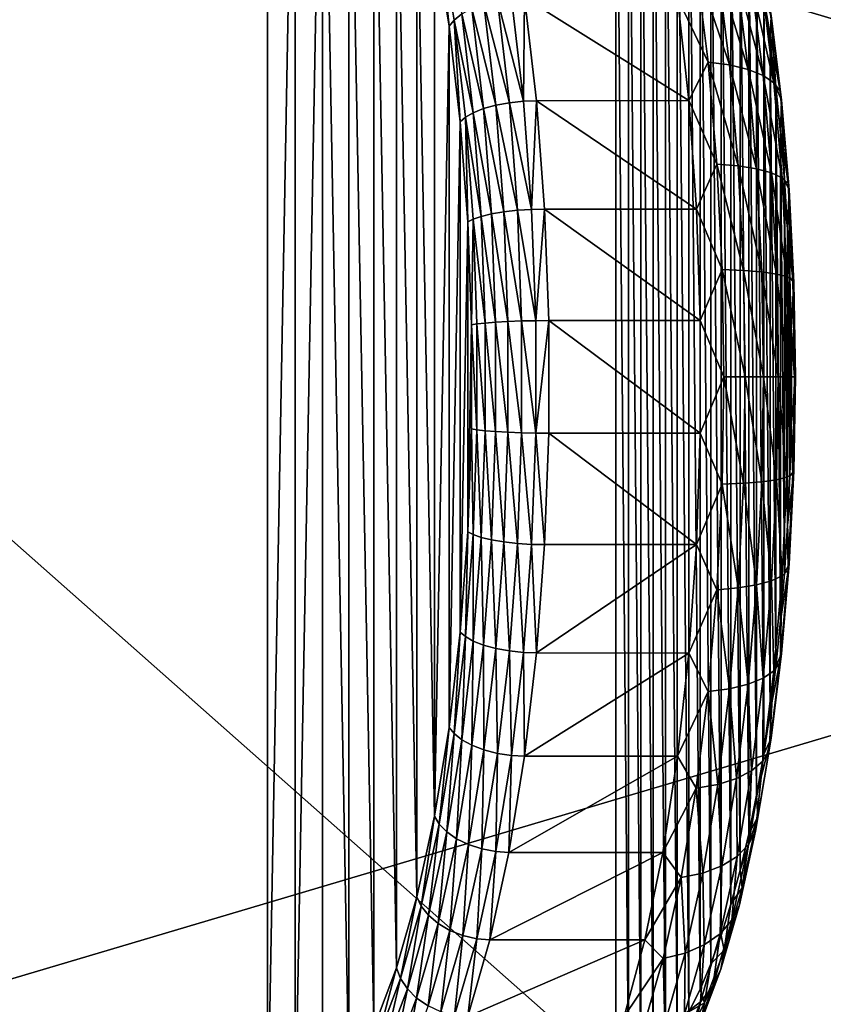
# Model space of a CAD drawing. Header units: metres. Extents: x -22 to 237, y -22 to 22.
# Tile 75 of 80: x 155.59 to 161.92, y -4.94 to 2.81. Entities that reach past the tile are written whole.
import ezdxf

# ---------------------------------------------------------------- set-up
doc = ezdxf.new("R2010")
doc.units = ezdxf.units.M
doc.layers.add('solid_KKK', color=7, linetype='CONTINUOUS')

msp = doc.modelspace()

# ---------------------------------------------------------------- linework, layer by layer
at = {"layer": 'solid_KKK'}
for points in [[(222, -15, 265.399994), (222, 15, 265.399994), (120.987495, 15, 265.399994)], [(120.987495, -15, 265.399994), (222, -15, 265.399994), (120.987495, 15, 265.399994)], [(120.987495, -15, 250.300003), (120.987495, 15, 250.300003), (222, 15, 250.300003)], [(120.987495, -15, 250.300003), (222, 15, 250.300003), (222, -15, 250.300003)], [(145.931885, -6, 364.591278), (145.931885, 6, 364.591278), (157.540634, 6, 322.943115)], [(157.540634, -6, 322.943115), (145.931885, -6, 364.591278), (157.540634, 6, 322.943115)], [(157.75827, 5.94499, 322.162292), (157.540634, -6, 322.943115), (157.540634, 6, 322.943115)], [(157.75827, 5.94499, 322.162292), (157.75827, -5.944993, 322.162323), (157.540634, -6, 322.943115)], [(157.75827, 5.94499, 322.162292), (157.973465, 5.779459, 321.390289), (157.75827, -5.944993, 322.162323)], [(157.973465, 5.779459, 321.390289), (157.97345, -5.779479, 321.39035), (157.75827, -5.944993, 322.162323)], [(157.973465, 5.779459, 321.390289), (158.180969, -5.505813, 320.645813), (157.97345, -5.779479, 321.39035)], [(157.973465, 5.779459, 321.390289), (158.181, 5.505773, 320.645721), (158.180969, -5.505813, 320.645813)], [(147.858856, 5.5, 371.45697), (160.285233, -5.5, 323.665741), (160.285233, 5.5, 323.665741)], [(147.858856, 5.5, 371.45697), (147.858856, -5.5, 371.45697), (160.285233, -5.5, 323.665741)], [(158.181, 5.505773, 320.645721), (158.37645, -5.129615, 319.94455), (158.180969, -5.505813, 320.645813)], [(158.181, 5.505773, 320.645721), (158.376465, 5.129564, 319.944458), (158.37645, -5.129615, 319.94455)], [(160.383652, -5.486074, 323.287231), (160.383667, 5.48607, 323.28717), (160.285233, 5.5, 323.665741)], [(160.285233, -5.5, 323.665741), (160.383652, -5.486074, 323.287231), (160.285233, 5.5, 323.665741)], [(160.383652, -5.486074, 323.287231), (160.481873, -5.444205, 322.909485), (160.383667, 5.48607, 323.28717)], [(160.481873, -5.444205, 322.909485), (160.481903, 5.444192, 322.909393), (160.383667, 5.48607, 323.28717)], [(160.481873, -5.444205, 322.909485), (160.579224, -5.374486, 322.535065), (160.481903, 5.444192, 322.909393)], [(160.579224, -5.374486, 322.535065), (160.579254, 5.374465, 322.534973), (160.481903, 5.444192, 322.909393)], [(160.579224, -5.374486, 322.535065), (160.675064, -5.277325, 322.166473), (160.579254, 5.374465, 322.534973)], [(160.675064, -5.277325, 322.166473), (160.675095, 5.277299, 322.166382), (160.579254, 5.374465, 322.534973)], [(160.675064, -5.277325, 322.166473), (160.768845, -5.153313, 321.805786), (160.675095, 5.277299, 322.166382)], [(160.768845, -5.153313, 321.805786), (160.768875, 5.153281, 321.805695), (160.675095, 5.277299, 322.166382)], [(158.376465, 5.129564, 319.944458), (158.556412, -4.657487, 319.298889), (158.37645, -5.129615, 319.94455)], [(158.376465, 5.129564, 319.944458), (158.556427, 4.657426, 319.298828), (158.556412, -4.657487, 319.298889)], [(160.768845, -5.153313, 321.805786), (160.860153, -5.003053, 321.454651), (160.768875, 5.153281, 321.805695)], [(160.860153, -5.003053, 321.454651), (160.860168, 5.003012, 321.45459), (160.768875, 5.153281, 321.805695)], [(160.860153, -5.003053, 321.454651), (160.948532, -4.827258, 321.114746), (160.860168, 5.003012, 321.45459)], [(160.948532, -4.827258, 321.114746), (160.948547, 4.827206, 321.114655), (160.860168, 5.003012, 321.45459)], [(160.948532, -4.827258, 321.114746), (161.033524, -4.626843, 320.787842), (160.948547, 4.827206, 321.114655)], [(161.033524, -4.626843, 320.787842), (161.033554, 4.626783, 320.78775), (160.948547, 4.827206, 321.114655)], [(158.556427, 4.657426, 319.298828), (158.717407, -4.098386, 318.721252), (158.556412, -4.657487, 319.298889)], [(158.556427, 4.657426, 319.298828), (158.717438, 4.098314, 318.721191), (158.717407, -4.098386, 318.721252)], [(161.033524, -4.626843, 320.787842), (161.1147, -4.40287, 320.475647), (161.033554, 4.626783, 320.78775)], [(161.1147, -4.40287, 320.475647), (161.114731, 4.402803, 320.475586), (161.033554, 4.626783, 320.78775)], [(161.1147, -4.40287, 320.475647), (161.191635, -4.156487, 320.179779), (161.114731, 4.402803, 320.475586)], [(161.191635, -4.156487, 320.179779), (161.19165, 4.156414, 320.179688), (161.114731, 4.402803, 320.475586)], [(161.191635, -4.156487, 320.179779), (161.263947, -3.888936, 319.901672), (161.19165, 4.156414, 320.179688)], [(161.263947, -3.888936, 319.901672), (161.263962, 3.888855, 319.901611), (161.19165, 4.156414, 320.179688)], [(158.717438, 4.098314, 318.721191), (158.85643, -3.462907, 318.222504), (158.717407, -4.098386, 318.721252)], [(158.717438, 4.098314, 318.721191), (158.856445, 3.462827, 318.222443), (158.85643, -3.462907, 318.222504)], [(161.263947, -3.888936, 319.901672), (161.331268, -3.601571, 319.642761), (161.263962, 3.888855, 319.901611)], [(161.331268, -3.601571, 319.642761), (161.331284, 3.601484, 319.6427), (161.263962, 3.888855, 319.901611)], [(161.331268, -3.601571, 319.642761), (161.39325, -3.295863, 319.404358), (161.331284, 3.601484, 319.6427)], [(161.39325, -3.295863, 319.404358), (161.39328, 3.29577, 319.404297), (161.331284, 3.601484, 319.6427)], [(158.893188, 3.524065, 318.136871), (158.970917, 2.76267, 317.811768), (158.856445, 3.462827, 318.222443)], [(159.009567, 2.811461, 317.71933), (158.970917, 2.76267, 317.811768), (158.893188, 3.524065, 318.136871)], [(159.009567, 2.811461, 317.71933), (158.893188, 3.524065, 318.136871), (159.070343, 2.860155, 317.638733)], [(158.856445, 3.462827, 318.222443), (158.970917, 2.76267, 317.811768), (158.85643, -3.462907, 318.222504)], [(161.39325, -3.295863, 319.404358), (161.4496, -2.97337, 319.187653), (161.39328, 3.29577, 319.404297)], [(161.4496, -2.97337, 319.187653), (161.449615, 2.973273, 319.187592), (161.39328, 3.29577, 319.404297)], [(161.011887, 2.480177, 317.667908), (160.76973, 2.990415, 317.828583), (160.917526, 3.240507, 318.030792)], [(160.917526, 3.240507, 318.030792), (161.08696, 3.212127, 318.125641), (161.180481, 2.458456, 317.76593)], [(161.011887, 2.480177, 317.667908), (160.917526, 3.240507, 318.030792), (161.180481, 2.458456, 317.76593)], [(161.08696, 3.212127, 318.125641), (161.234406, 3.165953, 318.246613), (161.326584, 2.423115, 317.89209)], [(161.180481, 2.458456, 317.76593), (161.08696, 3.212127, 318.125641), (161.326584, 2.423115, 317.89209)], [(161.234406, 3.165953, 318.246613), (161.354187, 3.103762, 318.389069), (161.44455, 2.375516, 318.041504)], [(161.326584, 2.423115, 317.89209), (161.234406, 3.165953, 318.246613), (161.44455, 2.375516, 318.041504)], [(161.354187, 3.103762, 318.389069), (161.441696, 3.027948, 318.547485), (161.529861, 2.317491, 318.208405)], [(161.44455, 2.375516, 318.041504), (161.354187, 3.103762, 318.389069), (161.529861, 2.317491, 318.208405)], [(161.441696, 3.027948, 318.547485), (161.493561, 2.941432, 318.71582), (161.579208, 2.251275, 318.386414)], [(161.529861, 2.317491, 318.208405), (161.441696, 3.027948, 318.547485), (161.579208, 2.251275, 318.386414)], [(159.245544, 2.94033, 317.526978), (159.351166, 2.967782, 317.501434), (159.445358, 2.160248, 317.163483)], [(159.351166, 2.967782, 317.501434), (159.461884, 2.98482, 317.498169), (159.556625, 2.172651, 317.158295)], [(159.445358, 2.160248, 317.163483), (159.351166, 2.967782, 317.501434), (159.556625, 2.172651, 317.158295)], [(159.556625, 2.172651, 317.158295), (159.461884, 2.98482, 317.498169), (159.564789, 2.988964, 317.514496)], [(159.556625, 2.172651, 317.158295), (159.564789, 2.988964, 317.514496), (159.65918, 2.17537, 317.174133)], [(159.564789, 2.988964, 317.514496), (160.76973, 2.990415, 317.828583), (160.858673, 2.17671, 317.486511)], [(159.65918, 2.17537, 317.174133), (159.564789, 2.988964, 317.514496), (160.858673, 2.17671, 317.486511)], [(161.011887, 2.480177, 317.667908), (160.858673, 2.17671, 317.486511), (160.76973, 2.990415, 317.828583)], [(161.4496, -2.97337, 319.187653), (161.5, -2.635735, 318.993805), (161.449615, 2.973273, 319.187592)], [(161.5, -2.635735, 318.993805), (161.500015, 2.635633, 318.993744), (161.449615, 2.973273, 319.187592)], [(161.507782, 2.847545, 318.887543), (161.449615, 2.973273, 319.187592), (161.500015, 2.635633, 318.993744)], [(159.070343, 2.860155, 317.638733), (159.150345, 2.903843, 317.573547), (159.242508, 2.113707, 317.242889)], [(159.150345, 2.903843, 317.573547), (159.245544, 2.94033, 317.526978), (159.338867, 2.140266, 317.192169)], [(159.242508, 2.113707, 317.242889), (159.150345, 2.903843, 317.573547), (159.338867, 2.140266, 317.192169)], [(159.338867, 2.140266, 317.192169), (159.245544, 2.94033, 317.526978), (159.445358, 2.160248, 317.163483)], [(161.493561, 2.941432, 318.71582), (161.507782, 2.847545, 318.887543), (161.590698, 2.179417, 318.568665)], [(161.579208, 2.251275, 318.386414), (161.493561, 2.941432, 318.71582), (161.590698, 2.179417, 318.568665)], [(159.009567, 2.811461, 317.71933), (159.058685, 2.010969, 317.496918), (158.970917, 2.76267, 317.811768)], [(159.009567, 2.811461, 317.71933), (159.070343, 2.860155, 317.638733), (159.161118, 2.081906, 317.313049)], [(159.098801, 2.046461, 317.3992), (159.058685, 2.010969, 317.496918), (159.009567, 2.811461, 317.71933)], [(159.098801, 2.046461, 317.3992), (159.009567, 2.811461, 317.71933), (159.161118, 2.081906, 317.313049)], [(159.161118, 2.081906, 317.313049), (159.070343, 2.860155, 317.638733), (159.242508, 2.113707, 317.242889)], [(161.507782, 2.847545, 318.887543), (161.500015, 2.635633, 318.993744), (161.544235, 2.284569, 318.823669)], [(161.590698, 2.179417, 318.568665), (161.507782, 2.847545, 318.887543), (161.544235, 2.284569, 318.823669)], [(158.970917, 2.76267, 317.811768), (158.970901, -2.762757, 317.811829), (158.85643, -3.462907, 318.222504)], [(158.970917, 2.76267, 317.811768), (159.058685, 2.010969, 317.496918), (158.970901, -2.762757, 317.811829)], [(161.5, -2.635735, 318.993805), (161.54422, -2.284673, 318.82373), (161.500015, 2.635633, 318.993744)], [(161.54422, -2.284673, 318.82373), (161.544235, 2.284569, 318.823669), (161.500015, 2.635633, 318.993744)], [(161.08046, 1.67741, 317.404175), (160.858673, 2.17671, 317.486511), (161.011887, 2.480177, 317.667908)], [(161.011887, 2.480177, 317.667908), (161.180481, 2.458456, 317.76593), (161.248459, 1.662719, 317.504517)], [(161.08046, 1.67741, 317.404175), (161.011887, 2.480177, 317.667908), (161.248459, 1.662719, 317.504517)], [(161.180481, 2.458456, 317.76593), (161.326584, 2.423115, 317.89209), (161.393585, 1.638818, 317.63443)], [(161.248459, 1.662719, 317.504517), (161.180481, 2.458456, 317.76593), (161.393585, 1.638818, 317.63443)], [(161.326584, 2.423115, 317.89209), (161.44455, 2.375516, 318.041504), (161.510239, 1.606625, 317.788879)], [(161.393585, 1.638818, 317.63443), (161.326584, 2.423115, 317.89209), (161.510239, 1.606625, 317.788879)], [(161.44455, 2.375516, 318.041504), (161.529861, 2.317491, 318.208405), (161.593933, 1.567381, 317.961975)], [(161.510239, 1.606625, 317.788879), (161.44455, 2.375516, 318.041504), (161.593933, 1.567381, 317.961975)], [(161.529861, 2.317491, 318.208405), (161.579208, 2.251275, 318.386414), (161.641449, 1.522597, 318.147034)], [(161.593933, 1.567381, 317.961975), (161.529861, 2.317491, 318.208405), (161.641449, 1.522597, 318.147034)], [(161.54422, -2.284673, 318.82373), (161.582031, -1.92197, 318.678345), (161.544235, 2.284569, 318.823669)], [(161.582031, -1.92197, 318.678345), (161.582047, 1.921862, 318.678284), (161.544235, 2.284569, 318.823669)], [(161.590698, 2.179417, 318.568665), (161.544235, 2.284569, 318.823669), (161.582047, 1.921862, 318.678284)], [(161.579208, 2.251275, 318.386414), (161.590698, 2.179417, 318.568665), (161.650955, 1.473998, 318.336914)], [(161.641449, 1.522597, 318.147034), (161.579208, 2.251275, 318.386414), (161.650955, 1.473998, 318.336914)], [(159.620773, 1.32, 316.928131), (159.556625, 2.172651, 317.158295), (159.65918, 2.17537, 317.174133)], [(159.620773, 1.32, 316.928131), (159.65918, 2.17537, 317.174133), (159.723068, 1.321368, 316.943695)], [(159.65918, 2.17537, 317.174133), (160.858673, 2.17671, 317.486511), (160.9189, 1.322459, 317.254852)], [(159.723068, 1.321368, 316.943695), (159.65918, 2.17537, 317.174133), (160.9189, 1.322459, 317.254852)], [(161.08046, 1.67741, 317.404175), (160.9189, 1.322459, 317.254852), (160.858673, 2.17671, 317.486511)], [(161.590698, 2.179417, 318.568665), (161.582047, 1.921862, 318.678284), (161.613235, 1.549363, 318.558319)], [(161.650955, 1.473998, 318.336914), (161.590698, 2.179417, 318.568665), (161.613235, 1.549363, 318.558319)], [(159.161118, 2.081906, 317.313049), (159.242508, 2.113707, 317.242889), (159.304932, 1.284188, 317.018951)], [(159.242508, 2.113707, 317.242889), (159.338867, 2.140266, 317.192169), (159.402069, 1.300324, 316.965424)], [(159.304932, 1.284188, 317.018951), (159.242508, 2.113707, 317.242889), (159.402069, 1.300324, 316.965424)], [(159.338867, 2.140266, 317.192169), (159.445358, 2.160248, 317.163483), (159.50914, 1.312465, 316.934631)], [(159.402069, 1.300324, 316.965424), (159.338867, 2.140266, 317.192169), (159.50914, 1.312465, 316.934631)], [(159.445358, 2.160248, 317.163483), (159.556625, 2.172651, 317.158295), (159.620773, 1.32, 316.928131)], [(159.50914, 1.312465, 316.934631), (159.445358, 2.160248, 317.163483), (159.620773, 1.32, 316.928131)], [(159.098801, 2.046461, 317.3992), (159.118118, 1.221762, 317.283661), (159.058685, 2.010969, 317.496918)], [(159.098801, 2.046461, 317.3992), (159.161118, 2.081906, 317.313049), (159.222595, 1.264867, 317.092499)], [(159.159225, 1.243333, 317.182404), (159.118118, 1.221762, 317.283661), (159.098801, 2.046461, 317.3992)], [(159.159225, 1.243333, 317.182404), (159.098801, 2.046461, 317.3992), (159.222595, 1.264867, 317.092499)], [(159.222595, 1.264867, 317.092499), (159.161118, 2.081906, 317.313049), (159.304932, 1.284188, 317.018951)], [(159.058685, 2.010969, 317.496918), (159.05867, -2.01106, 317.496948), (158.970901, -2.762757, 317.811829)], [(159.058685, 2.010969, 317.496918), (159.118118, 1.221762, 317.283661), (159.05867, -2.01106, 317.496948)], [(161.582031, -1.92197, 318.678345), (161.61322, -1.549473, 318.55835), (161.582047, 1.921862, 318.678284)], [(161.61322, -1.549473, 318.55835), (161.613235, 1.549363, 318.558319), (161.582047, 1.921862, 318.678284)], [(161.122086, 0.845942, 317.24411), (160.9189, 1.322459, 317.254852), (161.08046, 1.67741, 317.404175)], [(161.08046, 1.67741, 317.404175), (161.248459, 1.662719, 317.504517), (161.289719, 0.838534, 317.345856)], [(161.122086, 0.845942, 317.24411), (161.08046, 1.67741, 317.404175), (161.289719, 0.838534, 317.345856)], [(161.248459, 1.662719, 317.504517), (161.393585, 1.638818, 317.63443), (161.434235, 0.82648, 317.478027)], [(161.289719, 0.838534, 317.345856), (161.248459, 1.662719, 317.504517), (161.434235, 0.82648, 317.478027)], [(161.393585, 1.638818, 317.63443), (161.510239, 1.606625, 317.788879), (161.550095, 0.810244, 317.63559)], [(161.434235, 0.82648, 317.478027), (161.393585, 1.638818, 317.63443), (161.550095, 0.810244, 317.63559)], [(161.510239, 1.606625, 317.788879), (161.593933, 1.567381, 317.961975), (161.632828, 0.790453, 317.812408)], [(161.550095, 0.810244, 317.63559), (161.510239, 1.606625, 317.788879), (161.632828, 0.790453, 317.812408)], [(161.593933, 1.567381, 317.961975), (161.641449, 1.522597, 318.147034), (161.67923, 0.767868, 318.00174)], [(161.632828, 0.790453, 317.812408), (161.593933, 1.567381, 317.961975), (161.67923, 0.767868, 318.00174)], [(161.61322, -1.549473, 318.55835), (161.637665, -1.16908, 318.464386), (161.613235, 1.549363, 318.558319)], [(161.637665, -1.16908, 318.464386), (161.637665, 1.168968, 318.464355), (161.613235, 1.549363, 318.558319)], [(161.650955, 1.473998, 318.336914), (161.613235, 1.549363, 318.558319), (161.637665, 1.168968, 318.464355)], [(161.641449, 1.522597, 318.147034), (161.650955, 1.473998, 318.336914), (161.687531, 0.743358, 318.196259)], [(161.67923, 0.767868, 318.00174), (161.641449, 1.522597, 318.147034), (161.687531, 0.743358, 318.196259)], [(161.650955, 1.473998, 318.336914), (161.637665, 1.168968, 318.464355), (161.655197, 0.782616, 318.396912)], [(161.687531, 0.743358, 318.196259), (161.650955, 1.473998, 318.336914), (161.655197, 0.782616, 318.396912)], [(159.50914, 1.312465, 316.934631), (159.620773, 1.32, 316.928131), (159.653168, 0.44275, 316.81192)], [(159.653168, 0.44275, 316.81192), (159.620773, 1.32, 316.928131), (159.723068, 1.321368, 316.943695)], [(159.653168, 0.44275, 316.81192), (159.723068, 1.321368, 316.943695), (159.75531, 0.442871, 316.827454)], [(159.723068, 1.321368, 316.943695), (160.9189, 1.322459, 317.254852), (160.949295, 0.443574, 317.137939)], [(159.75531, 0.442871, 316.827454), (159.723068, 1.321368, 316.943695), (160.949295, 0.443574, 317.137939)], [(161.122086, 0.845942, 317.24411), (160.949295, 0.443574, 317.137939), (160.9189, 1.322459, 317.254852)], [(159.159225, 1.243333, 317.182404), (159.148117, 0.409762, 317.176056), (159.118118, 1.221762, 317.283661)], [(159.189728, 0.417034, 317.072968), (159.148117, 0.409762, 317.176056), (159.159225, 1.243333, 317.182404)], [(159.159225, 1.243333, 317.182404), (159.222595, 1.264867, 317.092499), (159.253632, 0.424257, 316.981171)], [(159.189728, 0.417034, 317.072968), (159.159225, 1.243333, 317.182404), (159.253632, 0.424257, 316.981171)], [(159.222595, 1.264867, 317.092499), (159.304932, 1.284188, 317.018951), (159.336441, 0.430738, 316.905914)], [(159.253632, 0.424257, 316.981171), (159.222595, 1.264867, 317.092499), (159.336441, 0.430738, 316.905914)], [(159.304932, 1.284188, 317.018951), (159.402069, 1.300324, 316.965424), (159.433975, 0.43615, 316.850983)], [(159.336441, 0.430738, 316.905914), (159.304932, 1.284188, 317.018951), (159.433975, 0.43615, 316.850983)], [(159.402069, 1.300324, 316.965424), (159.50914, 1.312465, 316.934631), (159.541351, 0.440222, 316.819122)], [(159.433975, 0.43615, 316.850983), (159.402069, 1.300324, 316.965424), (159.541351, 0.440222, 316.819122)], [(159.541351, 0.440222, 316.819122), (159.50914, 1.312465, 316.934631), (159.653168, 0.44275, 316.81192)], [(159.118118, 1.221762, 317.283661), (159.118103, -1.221863, 317.283691), (159.05867, -2.01106, 317.496948)], [(159.118118, 1.221762, 317.283661), (159.148117, 0.409762, 317.176056), (159.118103, -1.221863, 317.283691)], [(161.655197, -0.782729, 318.396912), (161.655197, 0.782616, 318.396912), (161.637665, 1.168968, 318.464355)], [(161.637665, -1.16908, 318.464386), (161.655197, -0.782729, 318.396912), (161.637665, 1.168968, 318.464355)], [(161.136032, 0, 317.19046), (160.949295, 0.443574, 317.137939), (161.122086, 0.845942, 317.24411)], [(161.122086, 0.845942, 317.24411), (161.289719, 0.838534, 317.345856), (161.303543, 0, 317.292664)], [(161.136032, 0, 317.19046), (161.122086, 0.845942, 317.24411), (161.303543, 0, 317.292664)], [(161.289719, 0.838534, 317.345856), (161.434235, 0.82648, 317.478027), (161.447876, 0, 317.425598)], [(161.303543, 0, 317.292664), (161.289719, 0.838534, 317.345856), (161.447876, 0, 317.425598)], [(161.434235, 0.82648, 317.478027), (161.550095, 0.810244, 317.63559), (161.563461, 0, 317.584167)], [(161.447876, 0, 317.425598), (161.434235, 0.82648, 317.478027), (161.563461, 0, 317.584167)], [(161.550095, 0.810244, 317.63559), (161.632828, 0.790453, 317.812408), (161.645859, 0, 317.762268)], [(161.563461, 0, 317.584167), (161.550095, 0.810244, 317.63559), (161.645859, 0, 317.762268)], [(161.632828, 0.790453, 317.812408), (161.67923, 0.767868, 318.00174), (161.691895, 0, 317.953033)], [(161.645859, 0, 317.762268), (161.632828, 0.790453, 317.812408), (161.691895, 0, 317.953033)], [(161.665756, -0.392392, 318.356323), (161.665756, 0.392278, 318.356293), (161.655197, 0.782616, 318.396912)], [(161.687531, 0.743358, 318.196259), (161.655197, 0.782616, 318.396912), (161.665756, 0.392278, 318.356293)], [(161.655197, -0.782729, 318.396912), (161.665756, -0.392392, 318.356323), (161.655197, 0.782616, 318.396912)], [(161.699783, 0, 318.149109), (161.687531, 0.743358, 318.196259), (161.665756, 0.392278, 318.356293)], [(161.67923, 0.767868, 318.00174), (161.687531, 0.743358, 318.196259), (161.699783, 0, 318.149109)], [(161.691895, 0, 317.953033), (161.67923, 0.767868, 318.00174), (161.699783, 0, 318.149109)], [(159.148117, 0.409762, 317.176056), (159.148117, -0.409875, 317.176056), (159.118103, -1.221863, 317.283691)], [(159.189728, -0.417041, 317.072968), (159.148117, 0.409762, 317.176056), (159.189728, 0.417034, 317.072968)], [(159.189728, -0.417041, 317.072968), (159.148117, -0.409875, 317.176056), (159.148117, 0.409762, 317.176056)], [(159.189728, 0.417034, 317.072968), (159.253632, 0.424257, 316.981171), (159.253632, -0.424264, 316.981171)], [(159.189728, -0.417041, 317.072968), (159.189728, 0.417034, 317.072968), (159.253632, -0.424264, 316.981171)], [(159.253632, 0.424257, 316.981171), (159.336441, 0.430738, 316.905914), (159.336441, -0.430745, 316.905914)], [(159.253632, -0.424264, 316.981171), (159.253632, 0.424257, 316.981171), (159.336441, -0.430745, 316.905914)], [(159.336441, 0.430738, 316.905914), (159.433975, 0.43615, 316.850983), (159.433975, -0.436157, 316.850983)], [(159.336441, -0.430745, 316.905914), (159.336441, 0.430738, 316.905914), (159.433975, -0.436157, 316.850983)], [(159.433975, 0.43615, 316.850983), (159.541351, 0.440222, 316.819122), (159.541351, -0.44023, 316.819122)], [(159.433975, -0.436157, 316.850983), (159.433975, 0.43615, 316.850983), (159.541351, -0.44023, 316.819122)], [(159.541351, 0.440222, 316.819122), (159.653168, 0.44275, 316.81192), (159.653168, -0.442757, 316.81192)], [(159.541351, -0.44023, 316.819122), (159.541351, 0.440222, 316.819122), (159.653168, -0.442757, 316.81192)], [(159.653168, -0.442757, 316.81192), (159.75531, 0.442871, 316.827454), (159.755295, -0.443792, 316.827515)], [(159.653168, -0.442757, 316.81192), (159.653168, 0.44275, 316.81192), (159.75531, 0.442871, 316.827454)], [(159.755295, -0.443792, 316.827515), (159.75531, 0.442871, 316.827454), (160.949295, -0.443574, 317.137939)], [(159.75531, 0.442871, 316.827454), (160.949295, 0.443574, 317.137939), (160.949295, -0.443574, 317.137939)], [(161.136032, 0, 317.19046), (160.949295, -0.443574, 317.137939), (160.949295, 0.443574, 317.137939)], [(161.665756, -0.392392, 318.356323), (161.669281, -0.000057, 318.342743), (161.665756, 0.392278, 318.356293)], [(161.699783, 0, 318.149109), (161.665756, 0.392278, 318.356293), (161.669281, -0.000057, 318.342743)], [(161.122086, -0.845942, 317.24411), (160.949295, -0.443574, 317.137939), (161.136032, 0, 317.19046)], [(161.122086, -0.845942, 317.24411), (161.136032, 0, 317.19046), (161.289719, -0.838534, 317.345856)], [(161.136032, 0, 317.19046), (161.303543, 0, 317.292664), (161.289719, -0.838534, 317.345856)], [(161.289719, -0.838534, 317.345856), (161.303543, 0, 317.292664), (161.434235, -0.82648, 317.478027)], [(161.303543, 0, 317.292664), (161.447876, 0, 317.425598), (161.434235, -0.82648, 317.478027)], [(161.434235, -0.82648, 317.478027), (161.447876, 0, 317.425598), (161.550095, -0.810244, 317.63559)], [(161.447876, 0, 317.425598), (161.563461, 0, 317.584167), (161.550095, -0.810244, 317.63559)], [(161.550095, -0.810244, 317.63559), (161.563461, 0, 317.584167), (161.632828, -0.790453, 317.812408)], [(161.563461, 0, 317.584167), (161.645859, 0, 317.762268), (161.632828, -0.790453, 317.812408)], [(161.632828, -0.790453, 317.812408), (161.645859, 0, 317.762268), (161.67923, -0.767868, 318.00174)], [(161.645859, 0, 317.762268), (161.691895, 0, 317.953033), (161.67923, -0.767868, 318.00174)], [(161.699783, 0, 318.149109), (161.669281, -0.000057, 318.342743), (161.665756, -0.392392, 318.356323)], [(161.687531, -0.743358, 318.196259), (161.699783, 0, 318.149109), (161.665756, -0.392392, 318.356323)], [(161.67923, -0.767868, 318.00174), (161.691895, 0, 317.953033), (161.687531, -0.743358, 318.196259)], [(161.691895, 0, 317.953033), (161.699783, 0, 318.149109), (161.687531, -0.743358, 318.196259)], [(159.159225, -1.243339, 317.182404), (159.118103, -1.221863, 317.283691), (159.148117, -0.409875, 317.176056)], [(159.159225, -1.243339, 317.182404), (159.148117, -0.409875, 317.176056), (159.189728, -0.417041, 317.072968)], [(159.159225, -1.243339, 317.182404), (159.189728, -0.417041, 317.072968), (159.222595, -1.264874, 317.092499)], [(159.189728, -0.417041, 317.072968), (159.253632, -0.424264, 316.981171), (159.222595, -1.264874, 317.092499)], [(159.222595, -1.264874, 317.092499), (159.253632, -0.424264, 316.981171), (159.304932, -1.284195, 317.018951)], [(159.253632, -0.424264, 316.981171), (159.336441, -0.430745, 316.905914), (159.304932, -1.284195, 317.018951)], [(159.304932, -1.284195, 317.018951), (159.336441, -0.430745, 316.905914), (159.402069, -1.300331, 316.965424)], [(159.336441, -0.430745, 316.905914), (159.433975, -0.436157, 316.850983), (159.402069, -1.300331, 316.965424)], [(159.402069, -1.300331, 316.965424), (159.433975, -0.436157, 316.850983), (159.50914, -1.312472, 316.934631)], [(159.433975, -0.436157, 316.850983), (159.541351, -0.44023, 316.819122), (159.50914, -1.312472, 316.934631)], [(159.50914, -1.312472, 316.934631), (159.541351, -0.44023, 316.819122), (159.620773, -1.320007, 316.928131)], [(159.541351, -0.44023, 316.819122), (159.653168, -0.442757, 316.81192), (159.620773, -1.320007, 316.928131)], [(159.620773, -1.320007, 316.928131), (159.653168, -0.442757, 316.81192), (159.723022, -1.322197, 316.943848)], [(159.653168, -0.442757, 316.81192), (159.755295, -0.443792, 316.827515), (159.723022, -1.322197, 316.943848)], [(159.723022, -1.322197, 316.943848), (159.755295, -0.443792, 316.827515), (160.9189, -1.322459, 317.254852)], [(159.755295, -0.443792, 316.827515), (160.949295, -0.443574, 317.137939), (160.9189, -1.322459, 317.254852)], [(161.122086, -0.845942, 317.24411), (160.9189, -1.322459, 317.254852), (160.949295, -0.443574, 317.137939)], [(161.687531, -0.743358, 318.196259), (161.665756, -0.392392, 318.356323), (161.655197, -0.782729, 318.396912)], [(161.632828, -0.790453, 317.812408), (161.67923, -0.767868, 318.00174), (161.641449, -1.522597, 318.147034)], [(161.687531, -0.743358, 318.196259), (161.655197, -0.782729, 318.396912), (161.637665, -1.16908, 318.464386)], [(161.650955, -1.473998, 318.336914), (161.687531, -0.743358, 318.196259), (161.637665, -1.16908, 318.464386)], [(161.641449, -1.522597, 318.147034), (161.67923, -0.767868, 318.00174), (161.650955, -1.473998, 318.336914)], [(161.67923, -0.767868, 318.00174), (161.687531, -0.743358, 318.196259), (161.650955, -1.473998, 318.336914)], [(161.08046, -1.67741, 317.404175), (160.9189, -1.322459, 317.254852), (161.122086, -0.845942, 317.24411)], [(161.08046, -1.67741, 317.404175), (161.122086, -0.845942, 317.24411), (161.248459, -1.662719, 317.504517)], [(161.122086, -0.845942, 317.24411), (161.289719, -0.838534, 317.345856), (161.248459, -1.662719, 317.504517)], [(161.248459, -1.662719, 317.504517), (161.289719, -0.838534, 317.345856), (161.393585, -1.638818, 317.63443)], [(161.289719, -0.838534, 317.345856), (161.434235, -0.82648, 317.478027), (161.393585, -1.638818, 317.63443)], [(161.393585, -1.638818, 317.63443), (161.434235, -0.82648, 317.478027), (161.510239, -1.606625, 317.788879)], [(161.434235, -0.82648, 317.478027), (161.550095, -0.810244, 317.63559), (161.510239, -1.606625, 317.788879)], [(161.510239, -1.606625, 317.788879), (161.550095, -0.810244, 317.63559), (161.593933, -1.567381, 317.961975)], [(161.550095, -0.810244, 317.63559), (161.632828, -0.790453, 317.812408), (161.593933, -1.567381, 317.961975)], [(161.593933, -1.567381, 317.961975), (161.632828, -0.790453, 317.812408), (161.641449, -1.522597, 318.147034)], [(159.098801, -2.046467, 317.3992), (159.05867, -2.01106, 317.496948), (159.118103, -1.221863, 317.283691)], [(159.098801, -2.046467, 317.3992), (159.118103, -1.221863, 317.283691), (159.159225, -1.243339, 317.182404)], [(161.650955, -1.473998, 318.336914), (161.637665, -1.16908, 318.464386), (161.61322, -1.549473, 318.55835)], [(159.098801, -2.046467, 317.3992), (159.159225, -1.243339, 317.182404), (159.161118, -2.081912, 317.31308)], [(159.159225, -1.243339, 317.182404), (159.222595, -1.264874, 317.092499), (159.161118, -2.081912, 317.31308)], [(159.161118, -2.081912, 317.31308), (159.222595, -1.264874, 317.092499), (159.242508, -2.113713, 317.242889)], [(159.222595, -1.264874, 317.092499), (159.304932, -1.284195, 317.018951), (159.242508, -2.113713, 317.242889)], [(159.242508, -2.113713, 317.242889), (159.304932, -1.284195, 317.018951), (159.338867, -2.140272, 317.192169)], [(159.304932, -1.284195, 317.018951), (159.402069, -1.300331, 316.965424), (159.338867, -2.140272, 317.192169)], [(159.338867, -2.140272, 317.192169), (159.402069, -1.300331, 316.965424), (159.445358, -2.160255, 317.163513)], [(159.402069, -1.300331, 316.965424), (159.50914, -1.312472, 316.934631), (159.445358, -2.160255, 317.163513)], [(159.445358, -2.160255, 317.163513), (159.50914, -1.312472, 316.934631), (159.556625, -2.172657, 317.158295)], [(159.50914, -1.312472, 316.934631), (159.620773, -1.320007, 316.928131), (159.556625, -2.172657, 317.158295)], [(159.556625, -2.172657, 317.158295), (159.620773, -1.320007, 316.928131), (159.659103, -2.176077, 317.174377)], [(159.620773, -1.320007, 316.928131), (159.723022, -1.322197, 316.943848), (159.659103, -2.176077, 317.174377)], [(159.659103, -2.176077, 317.174377), (159.723022, -1.322197, 316.943848), (160.9189, -1.322459, 317.254852)], [(159.659103, -2.176077, 317.174377), (160.9189, -1.322459, 317.254852), (160.858673, -2.17671, 317.486511)], [(161.08046, -1.67741, 317.404175), (160.858673, -2.17671, 317.486511), (160.9189, -1.322459, 317.254852)], [(161.650955, -1.473998, 318.336914), (161.61322, -1.549473, 318.55835), (161.582031, -1.92197, 318.678345)], [(161.590698, -2.179417, 318.568665), (161.650955, -1.473998, 318.336914), (161.582031, -1.92197, 318.678345)], [(161.641449, -1.522597, 318.147034), (161.650955, -1.473998, 318.336914), (161.590698, -2.179417, 318.568665)], [(161.579208, -2.251275, 318.386414), (161.641449, -1.522597, 318.147034), (161.590698, -2.179417, 318.568665)], [(161.593933, -1.567381, 317.961975), (161.641449, -1.522597, 318.147034), (161.579208, -2.251275, 318.386414)], [(161.393585, -1.638818, 317.63443), (161.510239, -1.606625, 317.788879), (161.44455, -2.375516, 318.041504)], [(161.44455, -2.375516, 318.041504), (161.510239, -1.606625, 317.788879), (161.529861, -2.317491, 318.208405)], [(161.510239, -1.606625, 317.788879), (161.593933, -1.567381, 317.961975), (161.529861, -2.317491, 318.208405)], [(161.529861, -2.317491, 318.208405), (161.593933, -1.567381, 317.961975), (161.579208, -2.251275, 318.386414)], [(161.011887, -2.480177, 317.667908), (160.858673, -2.17671, 317.486511), (161.08046, -1.67741, 317.404175)], [(161.011887, -2.480177, 317.667908), (161.08046, -1.67741, 317.404175), (161.180481, -2.458456, 317.76593)], [(161.08046, -1.67741, 317.404175), (161.248459, -1.662719, 317.504517), (161.180481, -2.458456, 317.76593)], [(161.180481, -2.458456, 317.76593), (161.248459, -1.662719, 317.504517), (161.326584, -2.423115, 317.89209)], [(161.248459, -1.662719, 317.504517), (161.393585, -1.638818, 317.63443), (161.326584, -2.423115, 317.89209)], [(161.326584, -2.423115, 317.89209), (161.393585, -1.638818, 317.63443), (161.44455, -2.375516, 318.041504)], [(161.590698, -2.179417, 318.568665), (161.582031, -1.92197, 318.678345), (161.54422, -2.284673, 318.82373)], [(159.009567, -2.811467, 317.71933), (158.970901, -2.762757, 317.811829), (159.05867, -2.01106, 317.496948)], [(159.009567, -2.811467, 317.71933), (159.05867, -2.01106, 317.496948), (159.098801, -2.046467, 317.3992)], [(159.009567, -2.811467, 317.71933), (159.098801, -2.046467, 317.3992), (159.070343, -2.860161, 317.638733)], [(159.098801, -2.046467, 317.3992), (159.161118, -2.081912, 317.31308), (159.070343, -2.860161, 317.638733)], [(159.070343, -2.860161, 317.638733), (159.161118, -2.081912, 317.31308), (159.150345, -2.903849, 317.573547)], [(159.161118, -2.081912, 317.31308), (159.242508, -2.113713, 317.242889), (159.150345, -2.903849, 317.573547)], [(159.150345, -2.903849, 317.573547), (159.242508, -2.113713, 317.242889), (159.245544, -2.940336, 317.526978)], [(159.242508, -2.113713, 317.242889), (159.338867, -2.140272, 317.192169), (159.245544, -2.940336, 317.526978)], [(159.245544, -2.940336, 317.526978), (159.338867, -2.140272, 317.192169), (159.351166, -2.967788, 317.501434)], [(159.338867, -2.140272, 317.192169), (159.445358, -2.160255, 317.163513), (159.351166, -2.967788, 317.501434)], [(159.351166, -2.967788, 317.501434), (159.445358, -2.160255, 317.163513), (159.461884, -2.984826, 317.498169)], [(159.445358, -2.160255, 317.163513), (159.556625, -2.172657, 317.158295), (159.461884, -2.984826, 317.498169)], [(159.461884, -2.984826, 317.498169), (159.556625, -2.172657, 317.158295), (159.564713, -2.989556, 317.514801)], [(159.556625, -2.172657, 317.158295), (159.659103, -2.176077, 317.174377), (159.564713, -2.989556, 317.514801)], [(159.564713, -2.989556, 317.514801), (159.659103, -2.176077, 317.174377), (160.858673, -2.17671, 317.486511)], [(159.564713, -2.989556, 317.514801), (160.858673, -2.17671, 317.486511), (160.76973, -2.990415, 317.828583)], [(161.011887, -2.480177, 317.667908), (160.76973, -2.990415, 317.828583), (160.858673, -2.17671, 317.486511)], [(161.590698, -2.179417, 318.568665), (161.54422, -2.284673, 318.82373), (161.5, -2.635735, 318.993805)], [(161.507782, -2.847545, 318.887543), (161.590698, -2.179417, 318.568665), (161.5, -2.635735, 318.993805)], [(161.579208, -2.251275, 318.386414), (161.590698, -2.179417, 318.568665), (161.507782, -2.847545, 318.887543)], [(161.441696, -3.027948, 318.547485), (161.529861, -2.317491, 318.208405), (161.493561, -2.941432, 318.71582)], [(161.44455, -2.375516, 318.041504), (161.529861, -2.317491, 318.208405), (161.441696, -3.027948, 318.547485)], [(161.493561, -2.941432, 318.71582), (161.579208, -2.251275, 318.386414), (161.507782, -2.847545, 318.887543)], [(161.529861, -2.317491, 318.208405), (161.579208, -2.251275, 318.386414), (161.493561, -2.941432, 318.71582)], [(161.326584, -2.423115, 317.89209), (161.44455, -2.375516, 318.041504), (161.354187, -3.103762, 318.389069)], [(161.354187, -3.103762, 318.389069), (161.44455, -2.375516, 318.041504), (161.441696, -3.027948, 318.547485)], [(160.917526, -3.240507, 318.030792), (160.76973, -2.990415, 317.828583), (161.011887, -2.480177, 317.667908)], [(160.917526, -3.240507, 318.030792), (161.011887, -2.480177, 317.667908), (161.08696, -3.212127, 318.125641)], [(161.011887, -2.480177, 317.667908), (161.180481, -2.458456, 317.76593), (161.08696, -3.212127, 318.125641)], [(161.08696, -3.212127, 318.125641), (161.180481, -2.458456, 317.76593), (161.234406, -3.165953, 318.246613)], [(161.180481, -2.458456, 317.76593), (161.326584, -2.423115, 317.89209), (161.234406, -3.165953, 318.246613)], [(161.234406, -3.165953, 318.246613), (161.326584, -2.423115, 317.89209), (161.354187, -3.103762, 318.389069)], [(161.507782, -2.847545, 318.887543), (161.5, -2.635735, 318.993805), (161.4496, -2.97337, 319.187653)], [(158.893188, -3.524071, 318.136871), (158.85643, -3.462907, 318.222504), (158.970901, -2.762757, 317.811829)], [(158.893188, -3.524071, 318.136871), (158.970901, -2.762757, 317.811829), (159.009567, -2.811467, 317.71933)], [(158.893188, -3.524071, 318.136871), (159.009567, -2.811467, 317.71933), (158.95195, -3.585106, 318.063507)], [(159.009567, -2.811467, 317.71933), (159.070343, -2.860161, 317.638733), (158.95195, -3.585106, 318.063507)], [(158.95195, -3.585106, 318.063507), (159.070343, -2.860161, 317.638733), (159.030136, -3.639866, 318.004791)], [(159.070343, -2.860161, 317.638733), (159.150345, -2.903849, 317.573547), (159.030136, -3.639866, 318.004791)], [(161.507782, -2.847545, 318.887543), (161.4496, -2.97337, 319.187653), (161.39325, -3.295863, 319.404358)], [(161.403625, -3.466951, 319.288086), (161.507782, -2.847545, 318.887543), (161.39325, -3.295863, 319.404358)], [(161.493561, -2.941432, 318.71582), (161.507782, -2.847545, 318.887543), (161.403625, -3.466951, 319.288086)], [(159.030136, -3.639866, 318.004791), (159.150345, -2.903849, 317.573547), (159.123825, -3.6856, 317.963654)], [(159.150345, -2.903849, 317.573547), (159.245544, -2.940336, 317.526978), (159.123825, -3.6856, 317.963654)], [(159.123825, -3.6856, 317.963654), (159.245544, -2.940336, 317.526978), (159.228317, -3.72001, 317.942169)], [(159.245544, -2.940336, 317.526978), (159.351166, -2.967788, 317.501434), (159.228317, -3.72001, 317.942169)], [(161.385971, -3.581261, 319.129578), (161.493561, -2.941432, 318.71582), (161.403625, -3.466951, 319.288086)], [(161.441696, -3.027948, 318.547485), (161.493561, -2.941432, 318.71582), (161.385971, -3.581261, 319.129578)], [(159.228317, -3.72001, 317.942169), (159.351166, -2.967788, 317.501434), (159.338333, -3.741366, 317.941437)], [(159.351166, -2.967788, 317.501434), (159.461884, -2.984826, 317.498169), (159.338333, -3.741366, 317.941437)], [(159.338333, -3.741366, 317.941437), (159.461884, -2.984826, 317.498169), (159.441589, -3.747459, 317.958801)], [(159.461884, -2.984826, 317.498169), (159.564713, -2.989556, 317.514801), (159.441589, -3.747459, 317.958801)], [(159.441589, -3.747459, 317.958801), (159.564713, -2.989556, 317.514801), (160.76973, -2.990415, 317.828583)], [(159.441589, -3.747459, 317.958801), (160.76973, -2.990415, 317.828583), (160.653732, -3.748416, 318.274689)], [(160.917526, -3.240507, 318.030792), (160.653732, -3.748416, 318.274689), (160.76973, -2.990415, 317.828583)], [(161.234406, -3.165953, 318.246613), (161.354187, -3.103762, 318.389069), (161.240662, -3.778901, 318.825653)], [(161.240662, -3.778901, 318.825653), (161.354187, -3.103762, 318.389069), (161.330948, -3.686596, 318.973419)], [(161.330948, -3.686596, 318.973419), (161.441696, -3.027948, 318.547485), (161.385971, -3.581261, 319.129578)], [(161.354187, -3.103762, 318.389069), (161.441696, -3.027948, 318.547485), (161.330948, -3.686596, 318.973419)], [(161.08696, -3.212127, 318.125641), (161.234406, -3.165953, 318.246613), (161.118607, -3.85462, 318.691956)], [(161.118607, -3.85462, 318.691956), (161.234406, -3.165953, 318.246613), (161.240662, -3.778901, 318.825653)], [(160.799011, -3.945392, 318.486633), (160.653732, -3.748416, 318.274689), (160.917526, -3.240507, 318.030792)], [(160.799011, -3.945392, 318.486633), (160.917526, -3.240507, 318.030792), (160.969467, -3.910839, 318.577484)], [(160.917526, -3.240507, 318.030792), (161.08696, -3.212127, 318.125641), (160.969467, -3.910839, 318.577484)], [(160.969467, -3.910839, 318.577484), (161.08696, -3.212127, 318.125641), (161.118607, -3.85462, 318.691956)], [(161.403625, -3.466951, 319.288086), (161.39325, -3.295863, 319.404358), (161.331268, -3.601571, 319.642761)], [(158.751831, -4.171007, 318.643982), (158.717407, -4.098386, 318.721252), (158.85643, -3.462907, 318.222504)], [(158.751831, -4.171007, 318.643982), (158.85643, -3.462907, 318.222504), (158.893188, -3.524071, 318.136871)], [(161.403625, -3.466951, 319.288086), (161.331268, -3.601571, 319.642761), (161.263947, -3.888936, 319.901672)], [(161.280029, -4.027037, 319.763458), (161.403625, -3.466951, 319.288086), (161.263947, -3.888936, 319.901672)], [(161.385971, -3.581261, 319.129578), (161.403625, -3.466951, 319.288086), (161.280029, -4.027037, 319.763458)], [(158.751831, -4.171007, 318.643982), (158.893188, -3.524071, 318.136871), (158.808151, -4.243246, 318.579407)], [(158.893188, -3.524071, 318.136871), (158.95195, -3.585106, 318.063507), (158.808151, -4.243246, 318.579407)], [(158.808151, -4.243246, 318.579407), (158.95195, -3.585106, 318.063507), (158.88414, -4.308057, 318.528564)], [(158.95195, -3.585106, 318.063507), (159.030136, -3.639866, 318.004791), (158.88414, -4.308057, 318.528564)], [(158.88414, -4.308057, 318.528564), (159.030136, -3.639866, 318.004791), (158.975998, -4.362185, 318.494019)], [(159.030136, -3.639866, 318.004791), (159.123825, -3.6856, 317.963654), (158.975998, -4.362185, 318.494019)], [(161.258286, -4.159813, 319.620636), (161.385971, -3.581261, 319.129578), (161.280029, -4.027037, 319.763458)], [(161.330948, -3.686596, 318.973419), (161.385971, -3.581261, 319.129578), (161.258286, -4.159813, 319.620636)], [(158.975998, -4.362185, 318.494019), (159.123825, -3.6856, 317.963654), (159.079102, -4.402911, 318.477478)], [(159.123825, -3.6856, 317.963654), (159.228317, -3.72001, 317.942169), (159.079102, -4.402911, 318.477478)], [(159.079102, -4.402911, 318.477478), (159.228317, -3.72001, 317.942169), (159.188263, -4.428188, 318.479828)], [(159.228317, -3.72001, 317.942169), (159.338333, -3.741366, 317.941437), (159.188263, -4.428188, 318.479828)], [(161.199509, -4.282166, 319.478912), (161.330948, -3.686596, 318.973419), (161.258286, -4.159813, 319.620636)], [(161.240662, -3.778901, 318.825653), (161.330948, -3.686596, 318.973419), (161.199509, -4.282166, 319.478912)], [(159.188263, -4.428188, 318.479828), (159.338333, -3.741366, 317.941437), (159.292007, -4.435684, 318.49823)], [(159.338333, -3.741366, 317.941437), (159.441589, -3.747459, 317.958801), (159.292007, -4.435684, 318.49823)], [(159.292007, -4.435684, 318.49823), (159.441589, -3.747459, 317.958801), (160.653732, -3.748416, 318.274689)], [(159.292007, -4.435684, 318.49823), (160.653732, -3.748416, 318.274689), (160.512848, -4.436591, 318.816528)], [(160.799011, -3.945392, 318.486633), (160.512848, -4.436591, 318.816528), (160.653732, -3.748416, 318.274689)], [(161.105927, -4.389382, 319.343811), (161.240662, -3.778901, 318.825653), (161.199509, -4.282166, 319.478912)], [(161.118607, -3.85462, 318.691956), (161.240662, -3.778901, 318.825653), (161.105927, -4.389382, 319.343811)], [(160.969467, -3.910839, 318.577484), (161.118607, -3.85462, 318.691956), (160.981171, -4.477334, 319.22049)], [(160.981171, -4.477334, 319.22049), (161.118607, -3.85462, 318.691956), (161.105927, -4.389382, 319.343811)], [(160.65834, -4.582769, 319.027618), (160.512848, -4.436591, 318.816528), (160.799011, -3.945392, 318.486633)], [(160.65834, -4.582769, 319.027618), (160.799011, -3.945392, 318.486633), (160.830048, -4.542634, 319.113739)], [(160.799011, -3.945392, 318.486633), (160.969467, -3.910839, 318.577484), (160.830048, -4.542634, 319.113739)], [(160.830048, -4.542634, 319.113739), (160.969467, -3.910839, 318.577484), (160.981171, -4.477334, 319.22049)], [(161.280029, -4.027037, 319.763458), (161.263947, -3.888936, 319.901672), (161.191635, -4.156487, 320.179779)], [(161.139084, -4.518219, 320.305542), (161.280029, -4.027037, 319.763458), (161.191635, -4.156487, 320.179779)], [(161.258286, -4.159813, 319.620636), (161.280029, -4.027037, 319.763458), (161.139084, -4.518219, 320.305542)], [(158.58815, -4.740248, 319.231232), (158.556412, -4.657487, 319.298889), (158.717407, -4.098386, 318.721252)], [(158.58815, -4.740248, 319.231232), (158.717407, -4.098386, 318.721252), (158.751831, -4.171007, 318.643982)], [(158.58815, -4.740248, 319.231232), (158.751831, -4.171007, 318.643982), (158.641632, -4.822344, 319.176819)], [(158.751831, -4.171007, 318.643982), (158.808151, -4.243246, 318.579407), (158.641632, -4.822344, 319.176819)], [(161.112701, -4.667191, 320.180573), (161.258286, -4.159813, 319.620636), (161.139084, -4.518219, 320.305542)], [(161.199509, -4.282166, 319.478912), (161.258286, -4.159813, 319.620636), (161.112701, -4.667191, 320.180573)], [(161.139084, -4.518219, 320.305542), (161.191635, -4.156487, 320.179779), (161.1147, -4.40287, 320.475647)], [(158.641632, -4.822344, 319.176819), (158.808151, -4.243246, 318.579407), (158.715088, -4.895999, 319.135101)], [(158.808151, -4.243246, 318.579407), (158.88414, -4.308057, 318.528564), (158.715088, -4.895999, 319.135101)], [(158.715088, -4.895999, 319.135101), (158.88414, -4.308057, 318.528564), (158.804825, -4.957513, 319.108154)], [(158.88414, -4.308057, 318.528564), (158.975998, -4.362185, 318.494019), (158.804825, -4.957513, 319.108154)], [(161.049637, -4.804466, 320.055328), (161.199509, -4.282166, 319.478912), (161.112701, -4.667191, 320.180573)], [(161.105927, -4.389382, 319.343811), (161.199509, -4.282166, 319.478912), (161.049637, -4.804466, 320.055328)], [(158.804825, -4.957513, 319.108154), (158.975998, -4.362185, 318.494019), (158.906326, -5.003796, 319.097382)], [(158.975998, -4.362185, 318.494019), (159.079102, -4.402911, 318.477478), (158.906326, -5.003796, 319.097382)], [(158.906326, -5.003796, 319.097382), (159.079102, -4.402911, 318.477478), (159.014496, -5.032522, 319.103271)], [(159.079102, -4.402911, 318.477478), (159.188263, -4.428188, 318.479828), (159.014496, -5.032522, 319.103271)], [(160.952301, -4.924759, 319.934662), (161.105927, -4.389382, 319.343811), (161.049637, -4.804466, 320.055328)], [(160.981171, -4.477334, 319.22049), (161.105927, -4.389382, 319.343811), (160.952301, -4.924759, 319.934662)], [(161.139084, -4.518219, 320.305542), (161.1147, -4.40287, 320.475647), (161.033524, -4.626843, 320.787842)], [(159.014496, -5.032522, 319.103271), (159.188263, -4.428188, 318.479828), (159.118774, -5.041325, 319.122986)], [(159.188263, -4.428188, 318.479828), (159.292007, -4.435684, 318.49823), (159.118774, -5.041325, 319.122986)], [(159.118774, -5.041325, 319.122986), (159.292007, -4.435684, 318.49823), (160.512848, -4.436591, 318.816528)], [(159.118774, -5.041325, 319.122986), (160.512848, -4.436591, 318.816528), (160.349686, -5.04212, 319.444031)], [(160.65834, -4.582769, 319.027618), (160.349686, -5.04212, 319.444031), (160.512848, -4.436591, 318.816528)], [(160.824478, -5.023438, 319.823181), (160.981171, -4.477334, 319.22049), (160.952301, -4.924759, 319.934662)], [(160.830048, -4.542634, 319.113739), (160.981171, -4.477334, 319.22049), (160.824478, -5.023438, 319.823181)], [(160.65834, -4.582769, 319.027618), (160.830048, -4.542634, 319.113739), (160.671051, -5.096704, 319.725189)], [(160.671051, -5.096704, 319.725189), (160.830048, -4.542634, 319.113739), (160.824478, -5.023438, 319.823181)], [(160.983215, -4.932093, 320.904999), (161.139084, -4.518219, 320.305542), (161.033524, -4.626843, 320.787842)], [(161.112701, -4.667191, 320.180573), (161.139084, -4.518219, 320.305542), (160.983215, -4.932093, 320.904999)], [(160.497955, -5.141735, 319.64447), (160.349686, -5.04212, 319.444031), (160.65834, -4.582769, 319.027618)], [(160.497955, -5.141735, 319.64447), (160.65834, -4.582769, 319.027618), (160.671051, -5.096704, 319.725189)], [(160.983215, -4.932093, 320.904999), (161.033524, -4.626843, 320.787842), (160.948532, -4.827258, 321.114746)], [(158.405182, -5.221188, 319.887665), (158.37645, -5.129615, 319.94455), (158.556412, -4.657487, 319.298889)], [(158.405182, -5.221188, 319.887665), (158.556412, -4.657487, 319.298889), (158.58815, -4.740248, 319.231232)], [(160.951691, -5.09471, 320.799805), (161.112701, -4.667191, 320.180573), (160.983215, -4.932093, 320.904999)], [(161.049637, -4.804466, 320.055328), (161.112701, -4.667191, 320.180573), (160.951691, -5.09471, 320.799805)], [(158.405182, -5.221188, 319.887665), (158.58815, -4.740248, 319.231232), (158.45549, -5.311611, 319.844604)], [(158.58815, -4.740248, 319.231232), (158.641632, -4.822344, 319.176819), (158.45549, -5.311611, 319.844604)], [(160.883881, -5.24456, 320.69278), (161.049637, -4.804466, 320.055328), (160.951691, -5.09471, 320.799805)], [(160.952301, -4.924759, 319.934662), (161.049637, -4.804466, 320.055328), (160.883881, -5.24456, 320.69278)], [(158.45549, -5.311611, 319.844604), (158.641632, -4.822344, 319.176819), (158.526108, -5.392738, 319.81308)], [(158.641632, -4.822344, 319.176819), (158.715088, -4.895999, 319.135101), (158.526108, -5.392738, 319.81308)], [(160.983215, -4.932093, 320.904999), (160.948532, -4.827258, 321.114746), (160.860153, -5.003053, 321.454651)], [(158.526108, -5.392738, 319.81308), (158.715088, -4.895999, 319.135101), (158.613464, -5.460492, 319.794678)], [(158.715088, -4.895999, 319.135101), (158.804825, -4.957513, 319.108154), (158.613464, -5.460492, 319.794678)], [(160.78241, -5.375873, 320.588074), (160.952301, -4.924759, 319.934662), (160.883881, -5.24456, 320.69278)], [(160.824478, -5.023438, 319.823181), (160.952301, -4.924759, 319.934662), (160.78241, -5.375873, 320.588074)], [(160.815079, -5.261578, 321.551636), (160.983215, -4.932093, 320.904999), (160.860153, -5.003053, 321.454651)], [(160.951691, -5.09471, 320.799805), (160.983215, -4.932093, 320.904999), (160.815079, -5.261578, 321.551636)]]:
    msp.add_3dface(points, dxfattribs=at)

doc.saveas('drawing.dxf')
